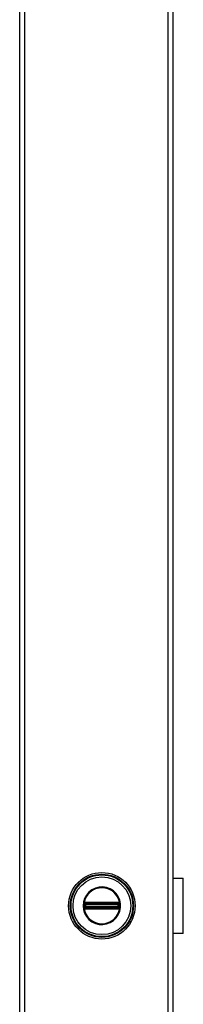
# Model space of a CAD drawing. Header units: inches. Extents: x 0 to 464, y -11 to 301.
# Tile 11 of 25: x 219 to 223, y 195 to 221. Entities that reach past the tile are written whole.
import ezdxf

# ---------------------------------------------------------------- set-up
doc = ezdxf.new("R2010")
doc.units = ezdxf.units.IN
doc.header["$LTSCALE"] = 27.789831
doc.header["$MEASUREMENT"] = 0
doc.layers.add('Visible Edges(ANSI)', color=7, linetype='Continuous', lineweight=25)
doc.layers.add('Visible Tangent Edges(ANSI)', color=7, linetype='Continuous', lineweight=25)

msp = doc.modelspace()

# ---------------------------------------------------------------- linework, layer by layer
at = {"layer": 'Visible Edges(ANSI)'}
for p, q in [((218.949, 70.8841), (218.949, 244.2926)), ((222.8796, 244.2926), (222.8796, 70.8841)), ((222.8796, 198.5809), (223.148, 198.5809)), ((223.148, 197.1585), (223.148, 198.5809)), ((222.883, 198.1399), (222.8796, 198.1399)), ((222.8796, 198.0845), (222.883, 198.0845)), ((222.883, 198.1399), (222.883, 198.0845)), ((222.883, 197.6549), (222.8796, 197.6549)), ((222.8796, 197.5995), (222.883, 197.5995)), ((222.883, 197.6549), (222.883, 197.5995)), ((223.148, 197.1585), (222.8796, 197.1585))]:
    msp.add_line(p, q, dxfattribs=at)
msp.add_circle((221.0588, 197.8697), 0.8534, dxfattribs=at)
at = {"layer": 'Visible Tangent Edges(ANSI)'}
for p, q in [((219.0733, 244.2926), (219.0733, 70.8841)), ((222.7553, 70.8841), (222.7553, 244.2926)), ((222.883, 198.0845), (222.883, 197.6549)), ((220.5899, 197.8697), (220.5764, 197.8697)), ((220.6016, 197.8019), (220.6111, 197.8097)), ((220.6048, 197.9026), (220.6048, 197.913)), ((220.6048, 197.9026), (220.6154, 197.9026)), ((220.6048, 197.8264), (220.6048, 197.8368)), ((220.6048, 197.8368), (220.6154, 197.8368)), ((220.6086, 197.9262), (220.6193, 197.92)), ((220.6193, 197.8194), (220.6086, 197.8132)), ((220.6121, 197.9465), (220.6183, 197.9358)), ((220.6121, 197.7929), (220.6183, 197.8036)), ((220.6154, 197.8368), (220.6154, 197.9026)), ((220.6276, 197.9026), (220.6154, 197.9026)), ((220.6276, 197.8368), (220.6154, 197.8368)), ((220.6245, 197.9252), (220.6183, 197.9358)), ((220.6183, 197.8036), (220.6245, 197.8142)), ((220.6276, 197.8368), (220.6276, 197.9026)), ((220.6276, 197.9026), (220.6316, 197.8986)), ((220.6316, 197.8408), (220.6276, 197.8368)), ((220.6313, 197.9518), (220.6314, 197.9394)), ((220.6314, 197.8), (220.6313, 197.7877)), ((220.6314, 197.9394), (220.6418, 197.9395)), ((220.6418, 197.7999), (220.6314, 197.8)), ((220.6459, 197.8986), (220.6316, 197.8986)), ((220.6316, 197.8986), (220.6316, 197.8408)), ((220.6316, 197.8408), (220.6459, 197.8408)), ((220.6418, 197.9519), (220.6418, 197.9395)), ((221.4758, 197.9519), (220.6418, 197.9519)), ((220.6418, 197.9395), (221.4758, 197.9395)), ((220.6418, 197.9395), (220.6418, 197.9291)), ((220.6418, 197.9291), (221.4758, 197.9291)), ((220.6418, 197.9169), (220.6418, 197.9291)), ((220.6418, 197.9169), (221.4758, 197.9169)), ((220.6459, 197.9129), (220.6418, 197.9169)), ((220.6418, 197.8225), (220.6459, 197.8266)), ((221.4758, 197.8225), (220.6418, 197.8225)), ((220.6418, 197.8103), (220.6418, 197.8225)), ((221.4758, 197.8103), (220.6418, 197.8103)), ((220.6418, 197.7999), (220.6418, 197.8103)), ((220.6418, 197.7999), (220.6418, 197.7875)), ((221.4758, 197.7999), (220.6418, 197.7999)), ((221.4718, 197.9129), (220.6459, 197.9129)), ((220.6459, 197.9129), (220.6459, 197.8986)), ((220.6459, 197.8986), (221.4718, 197.8986)), ((220.6459, 197.8408), (220.6459, 197.8986)), ((221.4718, 197.8408), (220.6459, 197.8408)), ((220.6459, 197.8408), (220.6459, 197.8266)), ((220.6459, 197.8266), (221.4718, 197.8266)), ((221.4758, 197.9169), (221.4718, 197.9129)), ((221.4718, 197.8986), (221.4718, 197.9129)), ((221.4718, 197.8986), (221.4718, 197.8408)), ((221.486, 197.8986), (221.4718, 197.8986)), ((221.4718, 197.8266), (221.4718, 197.8408)), ((221.4718, 197.8408), (221.486, 197.8408)), ((221.4718, 197.8266), (221.4758, 197.8225)), ((221.4758, 197.9519), (221.4758, 197.9395)), ((221.4758, 197.9395), (221.4862, 197.9394)), ((221.4758, 197.9395), (221.4758, 197.9291)), ((221.4758, 197.9169), (221.4758, 197.9291)), ((221.4758, 197.8103), (221.4758, 197.8225)), ((221.4758, 197.7999), (221.4758, 197.8103)), ((221.4862, 197.8), (221.4758, 197.7999)), ((221.4758, 197.7999), (221.4758, 197.7875)), ((221.486, 197.8986), (221.49, 197.9026)), ((221.486, 197.8408), (221.486, 197.8986)), ((221.49, 197.8368), (221.486, 197.8408)), ((221.4863, 197.9518), (221.4862, 197.9394)), ((221.4862, 197.8), (221.4863, 197.7877)), ((221.5022, 197.9026), (221.49, 197.9026)), ((221.49, 197.9026), (221.49, 197.8368)), ((221.5022, 197.8368), (221.49, 197.8368)), ((221.4993, 197.9358), (221.4931, 197.9252)), ((221.4931, 197.8142), (221.4993, 197.8036)), ((221.4983, 197.92), (221.509, 197.9262)), ((221.509, 197.8132), (221.4983, 197.8194)), ((221.4993, 197.9358), (221.5055, 197.9465)), ((221.4993, 197.8036), (221.5055, 197.7929)), ((221.5128, 197.9026), (221.5022, 197.9026)), ((221.5022, 197.9026), (221.5022, 197.8368)), ((221.5128, 197.8368), (221.5022, 197.8368)), ((221.5065, 197.8097), (221.5161, 197.8019)), ((221.5128, 197.913), (221.5128, 197.9026)), ((221.5128, 197.8368), (221.5128, 197.8264)), ((220.6418, 197.7875), (221.4758, 197.7875))]:
    msp.add_line(p, q, dxfattribs=at)
at = {"layer": 'Visible Tangent Edges(ANSI)', "flags": 128}
for points in [[(220.5764, 197.8697), (220.5864, 197.7727), (220.6155, 197.6795), (220.6629, 197.5942), (220.7265, 197.5201), (220.8037, 197.4604), (220.8913, 197.4173), (220.9858, 197.3931), (221.0832, 197.3885), (221.1797, 197.4031), (221.2714, 197.4367), (221.3542, 197.4886), (221.4247, 197.556), (221.4804, 197.636), (221.5191, 197.7256), (221.5386, 197.8214), (221.5384, 197.9189), (221.5188, 198.0144), (221.4803, 198.1042), (221.4243, 198.1843), (221.3533, 198.2514), (221.2707, 198.303), (221.1793, 198.3367), (221.0827, 198.3513), (220.985, 198.3463), (220.8905, 198.3217), (220.803, 198.2785), (220.7259, 198.2188), (220.6626, 198.1447), (220.6153, 198.0593), (220.5862, 197.9664), (220.5764, 197.8697)], [(220.5899, 197.8697), (220.5994, 197.9637), (220.6276, 198.054), (220.6736, 198.137), (220.7352, 198.2091), (220.8101, 198.2671), (220.8951, 198.3091), (220.9871, 198.3331), (221.082, 198.3379), (221.1759, 198.3237), (221.2648, 198.291), (221.3452, 198.2408), (221.4141, 198.1755), (221.4686, 198.0977), (221.506, 198.0104), (221.525, 197.9176), (221.5253, 197.8227), (221.5063, 197.7296), (221.4687, 197.6425), (221.4145, 197.5647), (221.346, 197.4992), (221.2655, 197.4488), (221.1764, 197.4161), (221.0826, 197.4019), (220.9879, 197.4064), (220.896, 197.4299), (220.8108, 197.4718), (220.7357, 197.5298), (220.6739, 197.6019), (220.6279, 197.6848), (220.5995, 197.7754), (220.5899, 197.8697)], [(220.5959, 197.9024), (220.5958, 197.8997), (220.5957, 197.897), (220.5956, 197.8942), (220.5955, 197.8915), (220.5954, 197.8888), (220.5954, 197.8861), (220.5953, 197.8833), (220.5953, 197.8806), (220.5952, 197.8779), (220.5952, 197.8752), (220.5952, 197.8724), (220.5952, 197.8697), (220.5952, 197.867), (220.5952, 197.8642), (220.5952, 197.8615), (220.5953, 197.8588), (220.5953, 197.8561), (220.5954, 197.8533), (220.5954, 197.8506), (220.5955, 197.8479), (220.5956, 197.8452), (220.5957, 197.8424), (220.5958, 197.8397), (220.5959, 197.837)], [(220.5964, 197.9128), (220.5964, 197.9124), (220.5964, 197.9119), (220.5964, 197.9115), (220.5963, 197.9111), (220.5963, 197.9106), (220.5963, 197.9102), (220.5963, 197.9098), (220.5962, 197.9093), (220.5962, 197.9089), (220.5962, 197.9085), (220.5962, 197.908), (220.5961, 197.9076), (220.5961, 197.9072), (220.5961, 197.9067), (220.5961, 197.9063), (220.596, 197.9059), (220.596, 197.9054), (220.596, 197.905), (220.596, 197.9046), (220.596, 197.9041), (220.5959, 197.9037), (220.5959, 197.9033), (220.5959, 197.9028), (220.5959, 197.9024)], [(220.5959, 197.837), (220.5959, 197.8366), (220.5959, 197.8362), (220.5959, 197.8357), (220.596, 197.8353), (220.596, 197.8348), (220.596, 197.8344), (220.596, 197.834), (220.596, 197.8335), (220.5961, 197.8331), (220.5961, 197.8327), (220.5961, 197.8322), (220.5961, 197.8318), (220.5962, 197.8314), (220.5962, 197.8309), (220.5962, 197.8305), (220.5962, 197.8301), (220.5963, 197.8296), (220.5963, 197.8292), (220.5963, 197.8288), (220.5963, 197.8283), (220.5964, 197.8279), (220.5964, 197.8275), (220.5964, 197.827), (220.5964, 197.8266)], [(220.5998, 197.9321), (220.5996, 197.9314), (220.5994, 197.9306), (220.5992, 197.9299), (220.599, 197.9291), (220.5988, 197.9283), (220.5986, 197.9276), (220.5984, 197.9268), (220.5983, 197.926), (220.5981, 197.9252), (220.5979, 197.9244), (220.5978, 197.9236), (220.5976, 197.9228), (220.5975, 197.922), (220.5973, 197.9211), (220.5972, 197.9203), (220.5971, 197.9195), (220.597, 197.9186), (220.5969, 197.9178), (220.5968, 197.917), (220.5967, 197.9161), (220.5966, 197.9153), (220.5966, 197.9145), (220.5965, 197.9136), (220.5964, 197.9128)], [(220.5964, 197.8266), (220.5965, 197.8258), (220.5966, 197.8249), (220.5966, 197.8241), (220.5967, 197.8233), (220.5968, 197.8224), (220.5969, 197.8216), (220.597, 197.8208), (220.5971, 197.8199), (220.5972, 197.8191), (220.5974, 197.8183), (220.5975, 197.8175), (220.5976, 197.8167), (220.5978, 197.8158), (220.5979, 197.815), (220.5981, 197.8142), (220.5983, 197.8134), (220.5984, 197.8126), (220.5986, 197.8119), (220.5988, 197.8111), (220.599, 197.8103), (220.5992, 197.8095), (220.5994, 197.8088), (220.5996, 197.808), (220.5998, 197.8073)], [(220.6016, 197.9375), (220.6015, 197.9373), (220.6014, 197.937), (220.6013, 197.9368), (220.6012, 197.9366), (220.6012, 197.9364), (220.6011, 197.9362), (220.601, 197.936), (220.6009, 197.9357), (220.6009, 197.9355), (220.6008, 197.9353), (220.6007, 197.9351), (220.6007, 197.9349), (220.6006, 197.9346), (220.6005, 197.9344), (220.6004, 197.9342), (220.6004, 197.934), (220.6003, 197.9337), (220.6002, 197.9335), (220.6002, 197.9333), (220.6001, 197.9331), (220.6, 197.9328), (220.6, 197.9326), (220.5999, 197.9324), (220.5998, 197.9321)], [(220.5998, 197.8073), (220.5999, 197.807), (220.6, 197.8068), (220.6, 197.8066), (220.6001, 197.8064), (220.6002, 197.8061), (220.6002, 197.8059), (220.6003, 197.8057), (220.6004, 197.8054), (220.6004, 197.8052), (220.6005, 197.805), (220.6006, 197.8048), (220.6007, 197.8046), (220.6007, 197.8043), (220.6008, 197.8041), (220.6009, 197.8039), (220.6009, 197.8037), (220.601, 197.8035), (220.6011, 197.8032), (220.6012, 197.803), (220.6012, 197.8028), (220.6013, 197.8026), (220.6014, 197.8024), (220.6015, 197.8021), (220.6016, 197.8019)], [(220.6121, 197.9465), (220.6116, 197.9462), (220.6111, 197.9459), (220.6107, 197.9456), (220.6102, 197.9453), (220.6097, 197.9449), (220.6092, 197.9446), (220.6087, 197.9443), (220.6083, 197.9439), (220.6078, 197.9436), (220.6073, 197.9432), (220.6069, 197.9428), (220.6064, 197.9425), (220.606, 197.9421), (220.6056, 197.9417), (220.6051, 197.9413), (220.6047, 197.9409), (220.6043, 197.9405), (220.6039, 197.9401), (220.6035, 197.9397), (220.6031, 197.9392), (220.6027, 197.9388), (220.6023, 197.9384), (220.6019, 197.9379), (220.6016, 197.9375)], [(220.6016, 197.8019), (220.6019, 197.8015), (220.6023, 197.801), (220.6027, 197.8006), (220.6031, 197.8002), (220.6035, 197.7998), (220.6039, 197.7993), (220.6043, 197.7989), (220.6047, 197.7985), (220.6051, 197.7981), (220.6056, 197.7977), (220.606, 197.7973), (220.6064, 197.797), (220.6069, 197.7966), (220.6073, 197.7962), (220.6078, 197.7959), (220.6083, 197.7955), (220.6087, 197.7951), (220.6092, 197.7948), (220.6097, 197.7945), (220.6102, 197.7941), (220.6107, 197.7938), (220.6111, 197.7935), (220.6116, 197.7932), (220.6121, 197.7929)], [(220.6048, 197.913), (220.6048, 197.9136), (220.6048, 197.9142), (220.6049, 197.9148), (220.6049, 197.9153), (220.605, 197.9159), (220.605, 197.9165), (220.6051, 197.9171), (220.6052, 197.9177), (220.6054, 197.9182), (220.6055, 197.9188), (220.6056, 197.9194), (220.6058, 197.9199), (220.606, 197.9205), (220.6061, 197.921), (220.6063, 197.9216), (220.6065, 197.9221), (220.6068, 197.9226), (220.607, 197.9232), (220.6072, 197.9237), (220.6075, 197.9242), (220.6078, 197.9247), (220.608, 197.9252), (220.6083, 197.9257), (220.6086, 197.9262)], [(220.6048, 197.8368), (220.6048, 197.8395), (220.6048, 197.8423), (220.6049, 197.845), (220.6049, 197.8477), (220.6049, 197.8505), (220.6049, 197.8532), (220.6049, 197.856), (220.6049, 197.8587), (220.6049, 197.8615), (220.6049, 197.8642), (220.6049, 197.867), (220.6049, 197.8697), (220.6049, 197.8724), (220.6049, 197.8752), (220.6049, 197.8779), (220.6049, 197.8807), (220.6049, 197.8834), (220.6049, 197.8862), (220.6049, 197.8889), (220.6049, 197.8917), (220.6049, 197.8944), (220.6048, 197.8972), (220.6048, 197.8999), (220.6048, 197.9026)], [(220.6086, 197.8132), (220.6083, 197.8137), (220.608, 197.8142), (220.6078, 197.8147), (220.6075, 197.8152), (220.6072, 197.8157), (220.607, 197.8163), (220.6068, 197.8168), (220.6066, 197.8173), (220.6064, 197.8179), (220.6062, 197.8184), (220.606, 197.819), (220.6058, 197.8195), (220.6056, 197.8201), (220.6055, 197.8206), (220.6054, 197.8212), (220.6053, 197.8218), (220.6051, 197.8223), (220.6051, 197.8229), (220.605, 197.8235), (220.6049, 197.8241), (220.6049, 197.8246), (220.6048, 197.8252), (220.6048, 197.8258), (220.6048, 197.8264)], [(220.6086, 197.9262), (220.6087, 197.9264), (220.6088, 197.9265), (220.6089, 197.9267), (220.609, 197.9268), (220.6091, 197.9269), (220.6092, 197.9271), (220.6093, 197.9272), (220.6094, 197.9274), (220.6095, 197.9275), (220.6096, 197.9277), (220.6097, 197.9278), (220.6098, 197.928), (220.6099, 197.9281), (220.61, 197.9283), (220.6101, 197.9284), (220.6102, 197.9286), (220.6103, 197.9287), (220.6104, 197.9288), (220.6105, 197.929), (220.6106, 197.9291), (220.6107, 197.9293), (220.6109, 197.9294), (220.611, 197.9295), (220.6111, 197.9297)], [(220.6111, 197.8097), (220.611, 197.8099), (220.6109, 197.81), (220.6107, 197.8101), (220.6106, 197.8103), (220.6105, 197.8104), (220.6104, 197.8106), (220.6103, 197.8107), (220.6102, 197.8109), (220.6101, 197.811), (220.61, 197.8111), (220.6099, 197.8113), (220.6098, 197.8114), (220.6097, 197.8116), (220.6096, 197.8117), (220.6095, 197.8119), (220.6094, 197.812), (220.6093, 197.8122), (220.6092, 197.8123), (220.6091, 197.8125), (220.609, 197.8126), (220.6089, 197.8128), (220.6088, 197.8129), (220.6087, 197.8131), (220.6086, 197.8132)], [(220.6111, 197.9297), (220.6113, 197.93), (220.6116, 197.9303), (220.6119, 197.9306), (220.6121, 197.9309), (220.6124, 197.9312), (220.6127, 197.9315), (220.613, 197.9317), (220.6132, 197.932), (220.6135, 197.9323), (220.6138, 197.9326), (220.6141, 197.9328), (220.6144, 197.9331), (220.6147, 197.9333), (220.615, 197.9336), (220.6153, 197.9338), (220.6157, 197.9341), (220.616, 197.9343), (220.6163, 197.9345), (220.6166, 197.9348), (220.617, 197.935), (220.6173, 197.9352), (220.6176, 197.9354), (220.618, 197.9356), (220.6183, 197.9358)], [(220.6183, 197.8036), (220.618, 197.8038), (220.6176, 197.804), (220.6173, 197.8042), (220.617, 197.8044), (220.6166, 197.8046), (220.6163, 197.8049), (220.616, 197.8051), (220.6157, 197.8053), (220.6153, 197.8056), (220.615, 197.8058), (220.6147, 197.8061), (220.6144, 197.8063), (220.6141, 197.8066), (220.6138, 197.8069), (220.6135, 197.8071), (220.6132, 197.8074), (220.613, 197.8077), (220.6127, 197.808), (220.6124, 197.8082), (220.6121, 197.8085), (220.6119, 197.8088), (220.6116, 197.8091), (220.6113, 197.8094), (220.6111, 197.8097)], [(220.6313, 197.9518), (220.6304, 197.9517), (220.6296, 197.9517), (220.6288, 197.9516), (220.6279, 197.9516), (220.6271, 197.9515), (220.6263, 197.9514), (220.6254, 197.9512), (220.6246, 197.9511), (220.6238, 197.9509), (220.623, 197.9507), (220.6222, 197.9505), (220.6214, 197.9503), (220.6205, 197.9501), (220.6197, 197.9499), (220.619, 197.9496), (220.6182, 197.9493), (220.6174, 197.949), (220.6166, 197.9487), (220.6158, 197.9484), (220.6151, 197.948), (220.6143, 197.9477), (220.6136, 197.9473), (220.6129, 197.9469), (220.6121, 197.9465)], [(220.6154, 197.9026), (220.6154, 197.9031), (220.6154, 197.9036), (220.6154, 197.904), (220.6154, 197.9045), (220.6155, 197.9049), (220.6155, 197.9054), (220.6155, 197.9059), (220.6155, 197.9063), (220.6156, 197.9068), (220.6156, 197.9072), (220.6157, 197.9077), (220.6157, 197.9081), (220.6158, 197.9086), (220.6158, 197.909), (220.6159, 197.9094), (220.6159, 197.9099), (220.616, 197.9103), (220.6161, 197.9107), (220.6161, 197.9112), (220.6162, 197.9116), (220.6163, 197.912), (220.6164, 197.9124), (220.6164, 197.9128), (220.6165, 197.9132)], [(220.6165, 197.8262), (220.6164, 197.8266), (220.6164, 197.827), (220.6163, 197.8274), (220.6162, 197.8278), (220.6161, 197.8282), (220.6161, 197.8287), (220.616, 197.8291), (220.6159, 197.8295), (220.6159, 197.83), (220.6158, 197.8304), (220.6158, 197.8309), (220.6157, 197.8313), (220.6157, 197.8317), (220.6156, 197.8322), (220.6156, 197.8326), (220.6155, 197.8331), (220.6155, 197.8335), (220.6155, 197.834), (220.6155, 197.8345), (220.6154, 197.8349), (220.6154, 197.8354), (220.6154, 197.8358), (220.6154, 197.8363), (220.6154, 197.8368)], [(220.6165, 197.9132), (220.6166, 197.9135), (220.6166, 197.9138), (220.6167, 197.9141), (220.6168, 197.9144), (220.6169, 197.9147), (220.617, 197.915), (220.617, 197.9153), (220.6171, 197.9156), (220.6172, 197.9159), (220.6174, 197.9162), (220.6175, 197.9165), (220.6176, 197.9167), (220.6177, 197.917), (220.6178, 197.9173), (220.618, 197.9176), (220.6181, 197.9179), (220.6182, 197.9181), (220.6184, 197.9184), (220.6185, 197.9187), (220.6187, 197.919), (220.6188, 197.9192), (220.619, 197.9195), (220.6191, 197.9197), (220.6193, 197.92)], [(220.6193, 197.8194), (220.6191, 197.8197), (220.619, 197.8199), (220.6188, 197.8202), (220.6187, 197.8205), (220.6185, 197.8207), (220.6184, 197.821), (220.6182, 197.8213), (220.6181, 197.8215), (220.618, 197.8218), (220.6178, 197.8221), (220.6177, 197.8224), (220.6176, 197.8227), (220.6175, 197.8229), (220.6174, 197.8232), (220.6172, 197.8235), (220.6171, 197.8238), (220.617, 197.8241), (220.617, 197.8244), (220.6169, 197.8247), (220.6168, 197.825), (220.6167, 197.8253), (220.6166, 197.8256), (220.6166, 197.8259), (220.6165, 197.8262)], [(220.6183, 197.9358), (220.6188, 197.9361), (220.6193, 197.9364), (220.6198, 197.9366), (220.6203, 197.9369), (220.6209, 197.9371), (220.6214, 197.9373), (220.6219, 197.9376), (220.6224, 197.9378), (220.623, 197.938), (220.6235, 197.9381), (220.6241, 197.9383), (220.6246, 197.9385), (220.6252, 197.9386), (220.6257, 197.9387), (220.6263, 197.9389), (220.6269, 197.939), (220.6274, 197.9391), (220.628, 197.9392), (220.6286, 197.9392), (220.6291, 197.9393), (220.6297, 197.9393), (220.6303, 197.9394), (220.6309, 197.9394), (220.6314, 197.9394)], [(220.6314, 197.8), (220.6309, 197.8), (220.6303, 197.8), (220.6297, 197.8001), (220.6292, 197.8001), (220.6286, 197.8002), (220.628, 197.8003), (220.6274, 197.8003), (220.6269, 197.8004), (220.6263, 197.8005), (220.6257, 197.8007), (220.6252, 197.8008), (220.6246, 197.8009), (220.6241, 197.8011), (220.6235, 197.8013), (220.623, 197.8015), (220.6224, 197.8016), (220.6219, 197.8018), (220.6214, 197.8021), (220.6209, 197.8023), (220.6203, 197.8025), (220.6198, 197.8028), (220.6193, 197.803), (220.6188, 197.8033), (220.6183, 197.8036)], [(220.6245, 197.9252), (220.6247, 197.9253), (220.625, 197.9255), (220.6253, 197.9257), (220.6255, 197.9258), (220.6258, 197.926), (220.6261, 197.9261), (220.6263, 197.9263), (220.6266, 197.9264), (220.6269, 197.9265), (220.6272, 197.9267), (220.6275, 197.9268), (220.6277, 197.9269), (220.628, 197.927), (220.6283, 197.9271), (220.6286, 197.9272), (220.6289, 197.9273), (220.6292, 197.9274), (220.6295, 197.9275), (220.6298, 197.9276), (220.6301, 197.9277), (220.6304, 197.9278), (220.6307, 197.9278), (220.6309, 197.9279), (220.6312, 197.928)], [(220.6312, 197.8114), (220.6309, 197.8115), (220.6307, 197.8116), (220.6304, 197.8116), (220.6301, 197.8117), (220.6298, 197.8118), (220.6295, 197.8119), (220.6292, 197.812), (220.6289, 197.8121), (220.6286, 197.8122), (220.6283, 197.8123), (220.628, 197.8124), (220.6277, 197.8125), (220.6275, 197.8126), (220.6272, 197.8127), (220.6269, 197.8129), (220.6266, 197.813), (220.6263, 197.8131), (220.6261, 197.8133), (220.6258, 197.8134), (220.6255, 197.8136), (220.6253, 197.8137), (220.625, 197.8139), (220.6247, 197.8141), (220.6245, 197.8142)], [(220.6312, 197.928), (220.6317, 197.9281), (220.6321, 197.9281), (220.6325, 197.9282), (220.6329, 197.9283), (220.6333, 197.9284), (220.6338, 197.9284), (220.6342, 197.9285), (220.6346, 197.9286), (220.6351, 197.9286), (220.6355, 197.9287), (220.6359, 197.9287), (220.6364, 197.9288), (220.6368, 197.9288), (220.6373, 197.9289), (220.6377, 197.9289), (220.6382, 197.9289), (220.6386, 197.929), (220.6391, 197.929), (220.6395, 197.929), (220.64, 197.929), (220.6405, 197.9291), (220.6409, 197.9291), (220.6414, 197.9291), (220.6418, 197.9291)], [(220.6418, 197.8103), (220.6414, 197.8103), (220.6409, 197.8103), (220.6405, 197.8104), (220.64, 197.8104), (220.6395, 197.8104), (220.6391, 197.8104), (220.6386, 197.8104), (220.6382, 197.8105), (220.6377, 197.8105), (220.6373, 197.8105), (220.6368, 197.8106), (220.6364, 197.8106), (220.6359, 197.8107), (220.6355, 197.8107), (220.6351, 197.8108), (220.6346, 197.8109), (220.6342, 197.8109), (220.6338, 197.811), (220.6333, 197.8111), (220.6329, 197.8111), (220.6325, 197.8112), (220.6321, 197.8113), (220.6317, 197.8113), (220.6312, 197.8114)], [(220.6418, 197.9519), (220.6414, 197.9519), (220.641, 197.9519), (220.6405, 197.9519), (220.6401, 197.9519), (220.6396, 197.9519), (220.6392, 197.9519), (220.6388, 197.9519), (220.6383, 197.9519), (220.6379, 197.9518), (220.6374, 197.9518), (220.637, 197.9518), (220.6366, 197.9518), (220.6361, 197.9518), (220.6357, 197.9518), (220.6352, 197.9518), (220.6348, 197.9518), (220.6344, 197.9518), (220.6339, 197.9518), (220.6335, 197.9518), (220.633, 197.9518), (220.6326, 197.9518), (220.6321, 197.9518), (220.6317, 197.9518), (220.6313, 197.9518)], [(221.4863, 197.9518), (221.4859, 197.9518), (221.4855, 197.9518), (221.485, 197.9518), (221.4846, 197.9518), (221.4841, 197.9518), (221.4837, 197.9518), (221.4833, 197.9518), (221.4828, 197.9518), (221.4824, 197.9518), (221.4819, 197.9518), (221.4815, 197.9518), (221.4811, 197.9518), (221.4806, 197.9518), (221.4802, 197.9518), (221.4797, 197.9518), (221.4793, 197.9519), (221.4789, 197.9519), (221.4784, 197.9519), (221.478, 197.9519), (221.4775, 197.9519), (221.4771, 197.9519), (221.4767, 197.9519), (221.4762, 197.9519), (221.4758, 197.9519)], [(221.4758, 197.9291), (221.4762, 197.9291), (221.4767, 197.9291), (221.4772, 197.9291), (221.4776, 197.929), (221.4781, 197.929), (221.4785, 197.929), (221.479, 197.929), (221.4794, 197.9289), (221.4799, 197.9289), (221.4803, 197.9289), (221.4808, 197.9288), (221.4812, 197.9288), (221.4817, 197.9287), (221.4821, 197.9287), (221.4826, 197.9286), (221.483, 197.9286), (221.4834, 197.9285), (221.4839, 197.9284), (221.4843, 197.9284), (221.4847, 197.9283), (221.4851, 197.9282), (221.4855, 197.9281), (221.486, 197.9281), (221.4864, 197.928)], [(221.4864, 197.8114), (221.486, 197.8113), (221.4855, 197.8113), (221.4851, 197.8112), (221.4847, 197.8111), (221.4843, 197.8111), (221.4839, 197.811), (221.4834, 197.8109), (221.483, 197.8109), (221.4826, 197.8108), (221.4821, 197.8107), (221.4817, 197.8107), (221.4812, 197.8106), (221.4808, 197.8106), (221.4803, 197.8105), (221.4799, 197.8105), (221.4794, 197.8105), (221.479, 197.8104), (221.4785, 197.8104), (221.4781, 197.8104), (221.4776, 197.8104), (221.4772, 197.8104), (221.4767, 197.8103), (221.4762, 197.8103), (221.4758, 197.8103)], [(221.4862, 197.9394), (221.4868, 197.9394), (221.4873, 197.9394), (221.4879, 197.9393), (221.4885, 197.9393), (221.4891, 197.9392), (221.4896, 197.9392), (221.4902, 197.9391), (221.4908, 197.939), (221.4913, 197.9389), (221.4919, 197.9387), (221.4924, 197.9386), (221.493, 197.9385), (221.4935, 197.9383), (221.4941, 197.9381), (221.4946, 197.938), (221.4952, 197.9378), (221.4957, 197.9376), (221.4962, 197.9373), (221.4968, 197.9371), (221.4973, 197.9369), (221.4978, 197.9366), (221.4983, 197.9364), (221.4988, 197.9361), (221.4993, 197.9358)], [(221.4993, 197.8036), (221.4988, 197.8033), (221.4983, 197.803), (221.4978, 197.8028), (221.4973, 197.8025), (221.4968, 197.8023), (221.4962, 197.8021), (221.4957, 197.8018), (221.4952, 197.8016), (221.4946, 197.8015), (221.4941, 197.8013), (221.4936, 197.8011), (221.493, 197.8009), (221.4924, 197.8008), (221.4919, 197.8007), (221.4913, 197.8005), (221.4908, 197.8004), (221.4902, 197.8003), (221.4896, 197.8002), (221.489, 197.8002), (221.4885, 197.8001), (221.4879, 197.8001), (221.4873, 197.8), (221.4867, 197.8), (221.4862, 197.8)], [(221.5055, 197.9465), (221.5048, 197.9469), (221.504, 197.9473), (221.5033, 197.9477), (221.5025, 197.948), (221.5018, 197.9484), (221.501, 197.9487), (221.5002, 197.949), (221.4994, 197.9493), (221.4987, 197.9496), (221.4979, 197.9499), (221.4971, 197.9501), (221.4963, 197.9503), (221.4955, 197.9505), (221.4946, 197.9507), (221.4938, 197.9509), (221.493, 197.9511), (221.4922, 197.9512), (221.4914, 197.9514), (221.4905, 197.9515), (221.4897, 197.9516), (221.4889, 197.9516), (221.488, 197.9517), (221.4872, 197.9517), (221.4863, 197.9518)], [(221.4864, 197.928), (221.4867, 197.9279), (221.487, 197.9278), (221.4873, 197.9278), (221.4876, 197.9277), (221.4879, 197.9276), (221.4881, 197.9275), (221.4884, 197.9274), (221.4887, 197.9273), (221.489, 197.9272), (221.4893, 197.9271), (221.4896, 197.927), (221.4899, 197.9269), (221.4902, 197.9268), (221.4904, 197.9267), (221.4907, 197.9265), (221.491, 197.9264), (221.4913, 197.9263), (221.4915, 197.9261), (221.4918, 197.926), (221.4921, 197.9258), (221.4923, 197.9257), (221.4926, 197.9255), (221.4929, 197.9253), (221.4931, 197.9252)], [(221.4931, 197.8142), (221.4929, 197.8141), (221.4926, 197.8139), (221.4923, 197.8137), (221.4921, 197.8136), (221.4918, 197.8134), (221.4915, 197.8133), (221.4913, 197.8131), (221.491, 197.813), (221.4907, 197.8129), (221.4904, 197.8127), (221.4902, 197.8126), (221.4899, 197.8125), (221.4896, 197.8124), (221.4893, 197.8123), (221.489, 197.8122), (221.4887, 197.8121), (221.4884, 197.812), (221.4881, 197.8119), (221.4879, 197.8118), (221.4876, 197.8117), (221.4873, 197.8116), (221.487, 197.8116), (221.4867, 197.8115), (221.4864, 197.8114)], [(221.4983, 197.92), (221.4985, 197.9197), (221.4986, 197.9195), (221.4988, 197.9192), (221.499, 197.919), (221.4991, 197.9187), (221.4992, 197.9184), (221.4994, 197.9181), (221.4995, 197.9179), (221.4997, 197.9176), (221.4998, 197.9173), (221.4999, 197.917), (221.5, 197.9167), (221.5002, 197.9165), (221.5003, 197.9162), (221.5004, 197.9159), (221.5005, 197.9156), (221.5006, 197.9153), (221.5007, 197.915), (221.5007, 197.9147), (221.5008, 197.9144), (221.5009, 197.9141), (221.501, 197.9138), (221.501, 197.9135), (221.5011, 197.9132)], [(221.5011, 197.8262), (221.501, 197.8259), (221.501, 197.8256), (221.5009, 197.8253), (221.5008, 197.825), (221.5007, 197.8247), (221.5007, 197.8244), (221.5006, 197.8241), (221.5005, 197.8238), (221.5004, 197.8235), (221.5003, 197.8232), (221.5002, 197.8229), (221.5, 197.8227), (221.4999, 197.8224), (221.4998, 197.8221), (221.4997, 197.8218), (221.4995, 197.8215), (221.4994, 197.8213), (221.4992, 197.821), (221.4991, 197.8207), (221.499, 197.8205), (221.4988, 197.8202), (221.4986, 197.8199), (221.4985, 197.8197), (221.4983, 197.8194)], [(221.4993, 197.9358), (221.4996, 197.9356), (221.5, 197.9354), (221.5003, 197.9352), (221.5007, 197.935), (221.501, 197.9348), (221.5013, 197.9345), (221.5016, 197.9343), (221.5019, 197.9341), (221.5023, 197.9338), (221.5026, 197.9336), (221.5029, 197.9333), (221.5032, 197.9331), (221.5035, 197.9328), (221.5038, 197.9326), (221.5041, 197.9323), (221.5044, 197.932), (221.5047, 197.9317), (221.5049, 197.9315), (221.5052, 197.9312), (221.5055, 197.9309), (221.5058, 197.9306), (221.506, 197.9303), (221.5063, 197.93), (221.5065, 197.9297)], [(221.5065, 197.8097), (221.5063, 197.8094), (221.506, 197.8091), (221.5058, 197.8088), (221.5055, 197.8085), (221.5052, 197.8082), (221.5049, 197.808), (221.5047, 197.8077), (221.5044, 197.8074), (221.5041, 197.8071), (221.5038, 197.8069), (221.5035, 197.8066), (221.5032, 197.8063), (221.5029, 197.8061), (221.5026, 197.8058), (221.5023, 197.8056), (221.502, 197.8053), (221.5016, 197.8051), (221.5013, 197.8049), (221.501, 197.8046), (221.5007, 197.8044), (221.5003, 197.8042), (221.5, 197.804), (221.4996, 197.8038), (221.4993, 197.8036)], [(221.5011, 197.9132), (221.5012, 197.9128), (221.5013, 197.9124), (221.5013, 197.912), (221.5014, 197.9116), (221.5015, 197.9112), (221.5016, 197.9107), (221.5016, 197.9103), (221.5017, 197.9099), (221.5017, 197.9094), (221.5018, 197.909), (221.5019, 197.9086), (221.5019, 197.9081), (221.502, 197.9077), (221.502, 197.9072), (221.502, 197.9068), (221.5021, 197.9063), (221.5021, 197.9059), (221.5021, 197.9054), (221.5022, 197.9049), (221.5022, 197.9045), (221.5022, 197.904), (221.5022, 197.9036), (221.5022, 197.9031), (221.5022, 197.9026)], [(221.5022, 197.8368), (221.5022, 197.8363), (221.5022, 197.8358), (221.5022, 197.8354), (221.5022, 197.8349), (221.5022, 197.8345), (221.5021, 197.834), (221.5021, 197.8335), (221.5021, 197.8331), (221.502, 197.8326), (221.502, 197.8322), (221.502, 197.8317), (221.5019, 197.8313), (221.5019, 197.8309), (221.5018, 197.8304), (221.5017, 197.83), (221.5017, 197.8295), (221.5016, 197.8291), (221.5016, 197.8287), (221.5015, 197.8282), (221.5014, 197.8278), (221.5013, 197.8274), (221.5013, 197.827), (221.5012, 197.8266), (221.5011, 197.8262)], [(221.5161, 197.9375), (221.5157, 197.9379), (221.5153, 197.9384), (221.5149, 197.9388), (221.5145, 197.9392), (221.5141, 197.9397), (221.5137, 197.9401), (221.5133, 197.9405), (221.5129, 197.9409), (221.5125, 197.9413), (221.512, 197.9417), (221.5116, 197.9421), (221.5112, 197.9425), (221.5107, 197.9428), (221.5103, 197.9432), (221.5098, 197.9436), (221.5094, 197.9439), (221.5089, 197.9443), (221.5084, 197.9446), (221.5079, 197.9449), (221.5075, 197.9453), (221.507, 197.9456), (221.5065, 197.9459), (221.506, 197.9462), (221.5055, 197.9465)], [(221.5055, 197.7929), (221.506, 197.7932), (221.5065, 197.7935), (221.507, 197.7938), (221.5075, 197.7941), (221.5079, 197.7945), (221.5084, 197.7948), (221.5089, 197.7951), (221.5094, 197.7955), (221.5098, 197.7959), (221.5103, 197.7962), (221.5107, 197.7966), (221.5112, 197.797), (221.5116, 197.7973), (221.5121, 197.7977), (221.5125, 197.7981), (221.5129, 197.7985), (221.5133, 197.7989), (221.5137, 197.7993), (221.5141, 197.7998), (221.5145, 197.8002), (221.5149, 197.8006), (221.5153, 197.801), (221.5157, 197.8015), (221.5161, 197.8019)], [(221.5065, 197.9297), (221.5066, 197.9295), (221.5068, 197.9294), (221.5069, 197.9293), (221.507, 197.9291), (221.5071, 197.929), (221.5072, 197.9288), (221.5073, 197.9287), (221.5074, 197.9286), (221.5075, 197.9284), (221.5076, 197.9283), (221.5077, 197.9281), (221.5078, 197.928), (221.5079, 197.9278), (221.508, 197.9277), (221.5081, 197.9275), (221.5082, 197.9274), (221.5083, 197.9272), (221.5084, 197.9271), (221.5085, 197.9269), (221.5086, 197.9268), (221.5087, 197.9267), (221.5088, 197.9265), (221.5089, 197.9264), (221.509, 197.9262)], [(221.509, 197.8132), (221.5089, 197.8131), (221.5088, 197.8129), (221.5087, 197.8128), (221.5086, 197.8126), (221.5085, 197.8125), (221.5084, 197.8123), (221.5083, 197.8122), (221.5082, 197.812), (221.5081, 197.8119), (221.508, 197.8117), (221.5079, 197.8116), (221.5078, 197.8114), (221.5077, 197.8113), (221.5076, 197.8111), (221.5075, 197.811), (221.5074, 197.8109), (221.5073, 197.8107), (221.5072, 197.8106), (221.5071, 197.8104), (221.507, 197.8103), (221.5069, 197.8101), (221.5068, 197.81), (221.5066, 197.8099), (221.5065, 197.8097)], [(221.509, 197.9262), (221.5093, 197.9257), (221.5096, 197.9252), (221.5099, 197.9247), (221.5101, 197.9242), (221.5104, 197.9237), (221.5106, 197.9232), (221.5109, 197.9226), (221.5111, 197.9221), (221.5113, 197.9216), (221.5115, 197.921), (221.5117, 197.9205), (221.5118, 197.9199), (221.512, 197.9194), (221.5121, 197.9188), (221.5123, 197.9182), (221.5124, 197.9177), (221.5125, 197.9171), (221.5126, 197.9165), (221.5126, 197.9159), (221.5127, 197.9153), (221.5128, 197.9148), (221.5128, 197.9142), (221.5128, 197.9136), (221.5128, 197.913)], [(221.5128, 197.8264), (221.5128, 197.8258), (221.5128, 197.8252), (221.5128, 197.8246), (221.5127, 197.8241), (221.5126, 197.8235), (221.5126, 197.8229), (221.5125, 197.8223), (221.5124, 197.8218), (221.5122, 197.8212), (221.5121, 197.8206), (221.512, 197.8201), (221.5118, 197.8195), (221.5116, 197.819), (221.5115, 197.8184), (221.5113, 197.8179), (221.5111, 197.8173), (221.5108, 197.8168), (221.5106, 197.8163), (221.5104, 197.8157), (221.5101, 197.8152), (221.5099, 197.8147), (221.5096, 197.8142), (221.5093, 197.8137), (221.509, 197.8132)], [(221.5128, 197.9026), (221.5128, 197.8999), (221.5128, 197.8972), (221.5128, 197.8944), (221.5127, 197.8917), (221.5127, 197.8889), (221.5127, 197.8862), (221.5127, 197.8834), (221.5127, 197.8807), (221.5127, 197.8779), (221.5127, 197.8752), (221.5127, 197.8724), (221.5127, 197.8697), (221.5127, 197.867), (221.5127, 197.8642), (221.5127, 197.8615), (221.5127, 197.8587), (221.5127, 197.856), (221.5127, 197.8532), (221.5127, 197.8505), (221.5127, 197.8477), (221.5128, 197.845), (221.5128, 197.8423), (221.5128, 197.8395), (221.5128, 197.8368)], [(221.5178, 197.9321), (221.5177, 197.9324), (221.5177, 197.9326), (221.5176, 197.9328), (221.5175, 197.9331), (221.5175, 197.9333), (221.5174, 197.9335), (221.5173, 197.9337), (221.5172, 197.934), (221.5172, 197.9342), (221.5171, 197.9344), (221.517, 197.9346), (221.517, 197.9349), (221.5169, 197.9351), (221.5168, 197.9353), (221.5167, 197.9355), (221.5167, 197.9357), (221.5166, 197.936), (221.5165, 197.9362), (221.5164, 197.9364), (221.5164, 197.9366), (221.5163, 197.9368), (221.5162, 197.937), (221.5161, 197.9373), (221.5161, 197.9375)], [(221.5161, 197.8019), (221.5161, 197.8021), (221.5162, 197.8024), (221.5163, 197.8026), (221.5164, 197.8028), (221.5164, 197.803), (221.5165, 197.8032), (221.5166, 197.8035), (221.5167, 197.8037), (221.5167, 197.8039), (221.5168, 197.8041), (221.5169, 197.8043), (221.517, 197.8046), (221.517, 197.8048), (221.5171, 197.805), (221.5172, 197.8052), (221.5172, 197.8054), (221.5173, 197.8057), (221.5174, 197.8059), (221.5175, 197.8061), (221.5175, 197.8064), (221.5176, 197.8066), (221.5177, 197.8068), (221.5177, 197.807), (221.5178, 197.8073)], [(221.5212, 197.9128), (221.5211, 197.9136), (221.5211, 197.9145), (221.521, 197.9153), (221.5209, 197.9161), (221.5208, 197.917), (221.5207, 197.9178), (221.5206, 197.9186), (221.5205, 197.9195), (221.5204, 197.9203), (221.5203, 197.9211), (221.5201, 197.922), (221.52, 197.9228), (221.5198, 197.9236), (221.5197, 197.9244), (221.5195, 197.9252), (221.5194, 197.926), (221.5192, 197.9268), (221.519, 197.9276), (221.5188, 197.9283), (221.5186, 197.9291), (221.5184, 197.9299), (221.5182, 197.9306), (221.518, 197.9314), (221.5178, 197.9321)], [(221.5178, 197.8073), (221.518, 197.808), (221.5182, 197.8088), (221.5184, 197.8095), (221.5186, 197.8103), (221.5188, 197.8111), (221.519, 197.8119), (221.5192, 197.8126), (221.5194, 197.8134), (221.5195, 197.8142), (221.5197, 197.815), (221.5198, 197.8158), (221.52, 197.8167), (221.5201, 197.8175), (221.5203, 197.8183), (221.5204, 197.8191), (221.5205, 197.8199), (221.5206, 197.8208), (221.5207, 197.8216), (221.5208, 197.8224), (221.5209, 197.8233), (221.521, 197.8241), (221.5211, 197.8249), (221.5211, 197.8258), (221.5212, 197.8266)], [(221.5217, 197.9024), (221.5217, 197.9028), (221.5217, 197.9033), (221.5217, 197.9037), (221.5217, 197.9041), (221.5216, 197.9046), (221.5216, 197.905), (221.5216, 197.9054), (221.5216, 197.9059), (221.5216, 197.9063), (221.5215, 197.9067), (221.5215, 197.9072), (221.5215, 197.9076), (221.5215, 197.908), (221.5214, 197.9085), (221.5214, 197.9089), (221.5214, 197.9093), (221.5214, 197.9098), (221.5213, 197.9102), (221.5213, 197.9106), (221.5213, 197.9111), (221.5213, 197.9115), (221.5212, 197.9119), (221.5212, 197.9124), (221.5212, 197.9128)], [(221.5212, 197.8266), (221.5212, 197.827), (221.5212, 197.8275), (221.5213, 197.8279), (221.5213, 197.8283), (221.5213, 197.8288), (221.5213, 197.8292), (221.5214, 197.8296), (221.5214, 197.8301), (221.5214, 197.8305), (221.5214, 197.8309), (221.5215, 197.8314), (221.5215, 197.8318), (221.5215, 197.8322), (221.5215, 197.8327), (221.5216, 197.8331), (221.5216, 197.8335), (221.5216, 197.834), (221.5216, 197.8344), (221.5216, 197.8348), (221.5217, 197.8353), (221.5217, 197.8357), (221.5217, 197.8362), (221.5217, 197.8366), (221.5217, 197.837)], [(221.5217, 197.837), (221.5219, 197.8397), (221.522, 197.8424), (221.522, 197.8452), (221.5221, 197.8479), (221.5222, 197.8506), (221.5223, 197.8533), (221.5223, 197.8561), (221.5224, 197.8588), (221.5224, 197.8615), (221.5224, 197.8642), (221.5224, 197.867), (221.5224, 197.8697), (221.5224, 197.8724), (221.5224, 197.8752), (221.5224, 197.8779), (221.5224, 197.8806), (221.5223, 197.8833), (221.5223, 197.8861), (221.5222, 197.8888), (221.5221, 197.8915), (221.522, 197.8942), (221.522, 197.897), (221.5219, 197.8997), (221.5217, 197.9024)], [(220.6121, 197.7929), (220.6129, 197.7925), (220.6136, 197.7921), (220.6143, 197.7917), (220.6151, 197.7914), (220.6159, 197.791), (220.6166, 197.7907), (220.6174, 197.7904), (220.6182, 197.7901), (220.619, 197.7898), (220.6198, 197.7896), (220.6206, 197.7893), (220.6214, 197.7891), (220.6222, 197.7889), (220.623, 197.7887), (220.6238, 197.7885), (220.6246, 197.7883), (220.6255, 197.7882), (220.6263, 197.788), (220.6271, 197.7879), (220.6279, 197.7878), (220.6288, 197.7878), (220.6296, 197.7877), (220.6304, 197.7877), (220.6313, 197.7877)], [(220.6313, 197.7877), (220.6317, 197.7876), (220.6321, 197.7876), (220.6326, 197.7876), (220.633, 197.7876), (220.6335, 197.7876), (220.6339, 197.7876), (220.6344, 197.7876), (220.6348, 197.7876), (220.6352, 197.7876), (220.6357, 197.7876), (220.6361, 197.7876), (220.6366, 197.7876), (220.637, 197.7876), (220.6374, 197.7876), (220.6379, 197.7876), (220.6383, 197.7876), (220.6388, 197.7876), (220.6392, 197.7875), (220.6396, 197.7875), (220.6401, 197.7875), (220.6405, 197.7875), (220.641, 197.7875), (220.6414, 197.7875), (220.6418, 197.7875)], [(221.4758, 197.7875), (221.4762, 197.7875), (221.4767, 197.7875), (221.4771, 197.7875), (221.4775, 197.7875), (221.478, 197.7875), (221.4784, 197.7875), (221.4789, 197.7876), (221.4793, 197.7876), (221.4797, 197.7876), (221.4802, 197.7876), (221.4806, 197.7876), (221.4811, 197.7876), (221.4815, 197.7876), (221.4819, 197.7876), (221.4824, 197.7876), (221.4828, 197.7876), (221.4833, 197.7876), (221.4837, 197.7876), (221.4841, 197.7876), (221.4846, 197.7876), (221.485, 197.7876), (221.4855, 197.7876), (221.4859, 197.7876), (221.4863, 197.7877)], [(221.4863, 197.7877), (221.4872, 197.7877), (221.488, 197.7877), (221.4888, 197.7878), (221.4897, 197.7878), (221.4905, 197.7879), (221.4913, 197.788), (221.4922, 197.7882), (221.493, 197.7883), (221.4938, 197.7885), (221.4946, 197.7887), (221.4955, 197.7889), (221.4963, 197.7891), (221.4971, 197.7893), (221.4979, 197.7895), (221.4987, 197.7898), (221.4995, 197.7901), (221.5002, 197.7904), (221.501, 197.7907), (221.5018, 197.791), (221.5025, 197.7914), (221.5033, 197.7917), (221.504, 197.7921), (221.5048, 197.7925), (221.5055, 197.7929)]]:
    msp.add_lwpolyline(points, dxfattribs=at)
at = {"layer": 'Visible Tangent Edges(ANSI)'}
for radius in [0.8105, 0.792, 0.7408]:
    msp.add_circle((221.0588, 197.8697), radius, dxfattribs=at)
for centre, radius, start, end in [((221.0588, 197.8697), 0.4623, 8.43064, 171.56936), ((221.0588, 197.8697), 0.4623, 188.43064, 351.56936), ((220.6459, 197.8986), 0.0142, 90, 179.93022), ((220.6459, 197.8408), 0.0142, 180, 269.93022), ((221.4718, 197.8986), 0.0142, 0, 89.93022), ((221.4718, 197.8408), 0.0142, 270, 359.93022)]:
    msp.add_arc(centre, radius, start, end, dxfattribs=at)
for centre, major_axis, ratio, start_param, end_param in [((220.5922, 197.9026), (-0.0142, -0.0002), 0.0217964, 1.8302501, 2.6580746), ((220.5922, 197.8368), (-0.0142, 0.0002), 0.0217964, 3.6251107, 4.4529352), ((220.5922, 197.9132), (-0.0142, 0), 0.0299207, 1.8730327, 2.6595883), ((220.5922, 197.8262), (-0.0142, 0), 0.0299207, 3.623597, 4.4101526), ((220.5979, 197.9324), (-0.0121, 0.0075), 0.056036, 3.6580712, 4.5880998), ((220.5979, 197.807), (-0.0121, -0.0075), 0.056036, 1.6950855, 2.6251141), ((220.6174, 197.9129), (0.0142, 0), 0.0264571, 1.6338373, 2.6596394), ((220.6174, 197.8265), (-0.0142, 0), 0.0264571, 0.4819532, 1.5077554), ((220.6316, 197.9129), (-0.0101, 0.0101), 0.9987828, 6.023109, 6.5432616), ((220.6419, 197.9026), (-0.0201, 0.0201), 0.9987828, 6.1542512, 6.4121194), ((220.6316, 197.8266), (-0.0101, -0.0101), 0.9987828, 6.023109, 6.5432616), ((220.6419, 197.8368), (-0.0201, -0.0201), 0.9987828, 6.1542512, 6.4121194), ((220.6419, 197.9026), (-0.0101, 0.0101), 0.9963586, 5.4983961, 7.0679745), ((220.6419, 197.8368), (-0.0101, -0.0101), 0.9963586, 5.4983961, 7.0679745), ((220.6316, 197.9271), (0, 0.0142), 0.0264571, 0.5211047, 1.5077554), ((220.6316, 197.8123), (0, 0.0142), 0.0264571, 1.6338373, 2.620488), ((221.4757, 197.9026), (0.0101, 0.0101), 0.9963586, 5.4983961, 7.0679745), ((221.4757, 197.8368), (0.0101, -0.0101), 0.9963586, 5.4983961, 7.0679745), ((221.486, 197.9271), (0, -0.0142), 0.0264571, 1.6338373, 2.620488), ((221.486, 197.8123), (0, -0.0142), 0.0264571, 0.5211047, 1.5077554), ((221.486, 197.9129), (0.0101, 0.0101), 0.9987828, 6.023109, 6.5432616), ((221.4757, 197.9026), (0.0201, 0.0201), 0.9987828, 6.1542512, 6.4121194), ((221.486, 197.8266), (0.0101, -0.0101), 0.9987828, 6.023109, 6.5432616), ((221.4757, 197.8368), (0.0201, -0.0201), 0.9987828, 6.1542512, 6.4121194), ((221.5002, 197.9129), (0.0142, 0), 0.0264571, 0.4819532, 1.5077554), ((221.5002, 197.8265), (-0.0142, 0), 0.0264571, 1.6338373, 2.6596394), ((221.5197, 197.9324), (-0.0121, -0.0075), 0.056036, 4.8366782, 5.7667067), ((221.5197, 197.807), (-0.0121, 0.0075), 0.056036, 0.5164786, 1.4465071), ((221.5254, 197.9132), (-0.0142, 0), 0.0299207, 0.4820044, 1.26856), ((221.5254, 197.9026), (-0.0142, 0.0002), 0.0217964, 0.483518, 1.3113425), ((221.5254, 197.8368), (-0.0142, -0.0002), 0.0217964, 4.9718428, 5.7996673), ((221.5254, 197.8262), (-0.0142, 0), 0.0299207, 5.0146253, 5.8011809)]:
    msp.add_ellipse(centre, major_axis=major_axis, ratio=ratio, start_param=start_param, end_param=end_param, dxfattribs=at)

doc.saveas('drawing.dxf')
